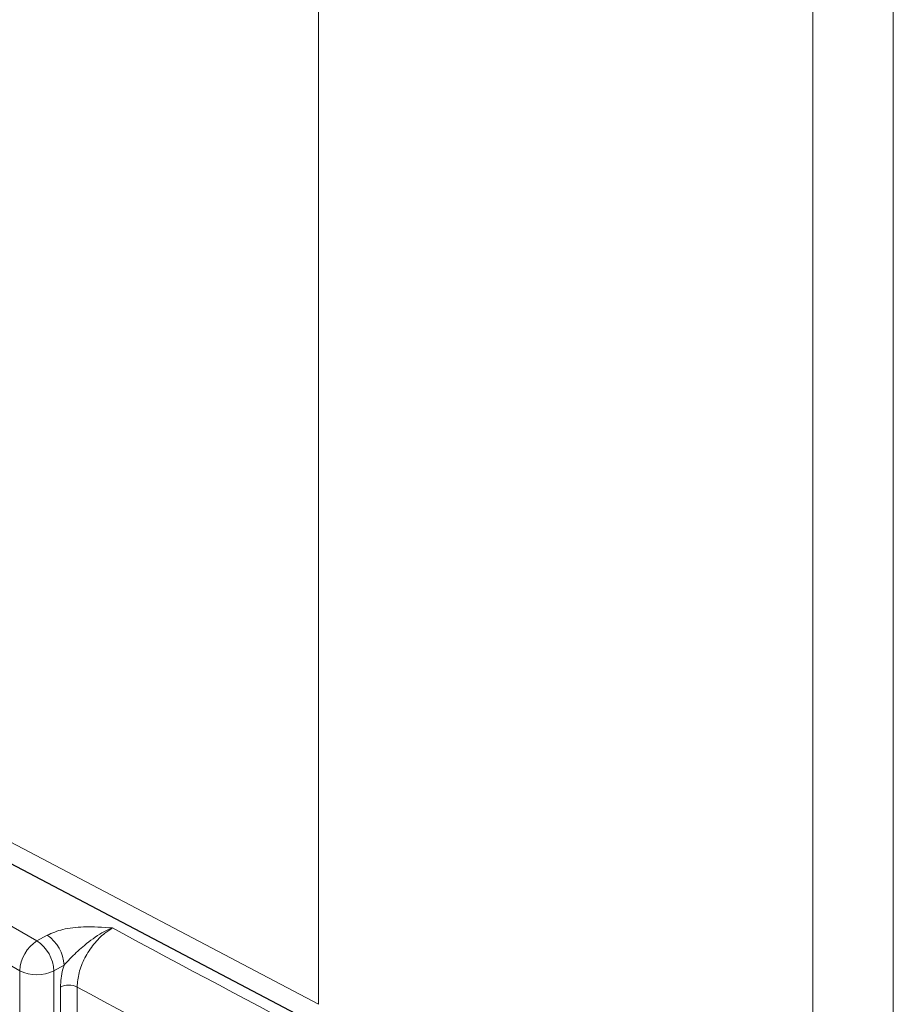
# Paper-space layout 'Blatt2' of a CAD drawing. Header units: millimetres. Extents: x 5 to 418, y 2 to 292.
# Tile 39 of 88: x 146.34 to 153.52, y 157.81 to 165.9. Entities that reach past the tile are written whole.
import ezdxf

# ---------------------------------------------------------------- set-up
doc = ezdxf.new("R2010")
doc.units = ezdxf.units.MM

psp = doc.layouts.new('Blatt2')

# ---------------------------------------------------------------- linework, layer by layer
at = {"color": 7, "linetype": 'Continuous', "lineweight": 18}
for p, q in [((152.864, 155.2728), (152.864, 187.0627)), ((153.5248, 187.0669), (153.5248, 155.277)), ((148.7998, 183.1092), (148.7998, 157.8127)), ((137.5708, 163.4802), (146.4852, 158.334)), ((146.3438, 158.0891), (137.4293, 163.2353)), ((142.083, 161.3455), (148.7998, 157.8127)), ((146.4852, 158.334), (146.5687, 158.3806)), ((146.7076, 158.1342), (146.6241, 158.0877)), ((146.3438, 144.4254), (146.3438, 158.0891)), ((146.6241, 158.0877), (146.6241, 144.4239)), ((146.6776, 156.0162), (146.6776, 157.9541)), ((146.8154, 157.9548), (146.8154, 156.0168))]:
    psp.add_line(p, q, dxfattribs=at)
at = {"color": 7, "linetype": 'Continuous', "lineweight": 25}
psp.add_line((142.1867, 161.1165), (148.9034, 157.5837), dxfattribs=at)
at = {"color": 7, "linetype": 'Continuous', "lineweight": 18}
for centre, radius, start, end in [((242.6548, 335.3257), 201.042, 241.623572, 242.758729), ((146.3958, 158.1207), 0.3121, 2.47917, 56.36113), ((146.6508, 158.0751), 0.3074, 122.60548, 177.39452), ((146.3123, 158.0742), 0.3121, 2.47917, 56.36113), ((146.4853, 158.3628), 0.3082, 242.65648, 296.76622), ((146.7471, 157.8158), 0.1549, 63.83681, 116.67785), ((242.5645, 335.1687), 201.4267, 241.61753, 242.758763)]:
    psp.add_arc(centre, radius, start, end, dxfattribs=at)
for points, knots in [([(146.5687, 158.3806), (146.6101, 158.3984), (146.6982, 158.4363), (146.8901, 158.454), (147.0268, 158.4454), (147.1066, 158.44), (147.1072, 158.44)], [0, 0, 0, 0, 0.270433, 0.574379, 0.997264, 1, 1, 1, 1]), ([(147.1072, 158.44), (147.1066, 158.4398), (147.0773, 158.429), (146.9972, 158.3914), (146.8828, 158.307), (146.7807, 158.2134), (146.728, 158.1562), (146.7076, 158.1342)], [0, 0, 0, 0, 0.003577, 0.201161, 0.547594, 0.825502, 1, 1, 1, 1]), ([(147.1072, 158.44), (147.0855, 158.4266), (147.0312, 158.3931), (146.9492, 158.3092), (146.8752, 158.1952), (146.825, 158.0701), (146.8186, 157.9932), (146.8154, 157.9548)], [0, 0, 0, 0, 0.142149, 0.356934, 0.571413, 0.78572, 1, 1, 1, 1]), ([(146.6776, 157.9541), (146.6811, 158.0021), (146.6853, 158.0608), (146.7042, 158.1229), (146.7076, 158.1342)], [0, 0, 0, 0, 0.818315, 1, 1, 1, 1])]:
    psp.add_open_spline(points, degree=3, knots=knots, dxfattribs=at)

doc.saveas('drawing.dxf')
